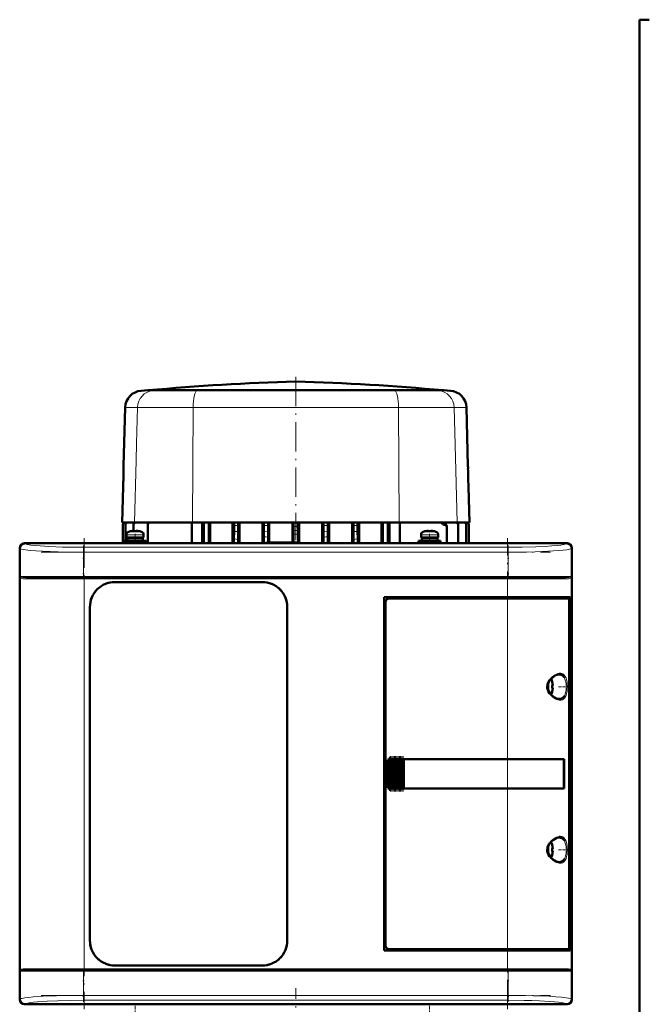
# Model space of a CAD drawing. Extents: x -1351 to 1763, y -1300 to 612.
# Tile 54 of 84: x 329 to 586, y 130 to 532. Entities that reach past the tile are written whole.
import ezdxf

# ---------------------------------------------------------------- set-up
doc = ezdxf.new("R2010")
doc.units = 0
doc.linetypes.add('DASHDOT', pattern=[18.5, 12, -3, 0.5, -3])

msp = doc.modelspace()

# ---------------------------------------------------------------- linework, layer by layer
at = {"color": 7, "lineweight": 50}
for p, q in [((581.6, -127.32), (581.6, 531.58)), ((585.6, 531.58), (581.6, 531.58)), ((381.33, 380.45), (378.6, 380.26)), ((381.48, 380.46), (381.33, 380.45)), ((386.04, 380.45), (381.33, 380.45)), ((412.77, 380.46), (381.48, 380.46)), ((401.92, 380.45), (386.04, 380.45)), ((401.92, 380.45), (441.58, 380.45)), ((441.59, 380.46), (412.77, 380.46)), ((494.35, 380.46), (441.59, 380.46)), ((481.27, 380.45), (441.61, 380.45)), ((497.15, 380.45), (481.27, 380.45)), ((501.71, 380.46), (494.35, 380.46)), ((501.86, 380.45), (497.15, 380.45)), ((501.71, 380.46), (501.86, 380.45)), ((501.86, 380.45), (504.58, 380.26)), ((372.07, 373.46), (371.45, 349.66)), ((511.11, 373.46), (511.74, 349.66)), ((371.23, 341.08), (370.84, 326.48)), ((511.96, 341.08), (512.34, 326.48)), ((370.84, 326.48), (375.84, 326.48)), ((371.09, 318.08), (371.09, 325.61)), ((371.09, 325.61), (371.09, 325.61)), ((372.15, 325.67), (372.15, 325.55)), ((372.15, 319.13), (372.15, 325.55)), ((375.43, 325.52), (375.43, 325.74)), ((375.43, 323.13), (375.43, 325.52)), ((375.84, 326.48), (399.46, 326.48)), ((381.28, 325.51), (381.28, 325.82)), ((381.28, 318.08), (381.28, 325.51)), ((399.24, 318.08), (399.24, 326.48)), ((399.46, 326.48), (416.46, 326.48)), ((403.46, 318.08), (403.46, 326.48)), ((404.09, 326.48), (404.09, 318.08)), ((406.09, 318.08), (406.09, 326.48)), ((406.63, 318.08), (406.63, 326.48)), ((415.83, 318.08), (415.83, 326.48)), ((416.46, 326.48), (416.47, 326.48)), ((418.05, 326.48), (416.46, 326.48)), ((416.46, 326.48), (416.46, 326.48)), ((416.47, 326.48), (418.04, 326.48)), ((416.47, 326.48), (416.47, 325.32)), ((418.05, 326.48), (418.04, 326.48)), ((418.04, 326.48), (418.04, 325.32)), ((418.05, 326.48), (428.56, 326.48)), ((418.05, 326.48), (418.05, 326.48)), ((418.64, 318.08), (418.64, 326.48)), ((428.04, 318.08), (428.04, 326.48)), ((428.56, 326.5), (428.57, 326.49)), ((428.56, 326.5), (428.56, 326.48)), ((430.29, 326.5), (428.56, 326.5)), ((428.57, 326.49), (430.28, 326.49)), ((428.57, 326.49), (428.57, 325.29)), ((430.29, 326.5), (430.28, 326.49)), ((430.28, 326.49), (430.28, 325.31)), ((430.29, 326.5), (430.29, 326.48)), ((430.29, 326.48), (440.7, 326.48)), ((430.79, 318.33), (430.79, 326.48)), ((440.22, 318.33), (440.22, 326.48)), ((440.7, 326.5), (440.7, 326.48)), ((440.7, 326.5), (442.48, 326.5)), ((440.7, 326.5), (440.71, 326.5)), ((440.71, 326.5), (440.71, 324.89)), ((442.48, 326.5), (440.71, 326.5)), ((442.48, 326.5), (442.48, 326.48)), ((442.48, 326.5), (442.48, 324.89)), ((442.48, 326.5), (442.48, 326.5)), ((442.48, 326.48), (452.9, 326.48)), ((442.97, 318.07), (442.97, 326.48)), ((452.39, 318.08), (452.39, 326.48)), ((452.9, 326.5), (452.9, 326.48)), ((452.9, 326.5), (454.63, 326.5)), ((452.9, 326.5), (452.91, 326.49)), ((452.91, 326.49), (452.91, 325.31)), ((452.91, 326.49), (454.62, 326.49)), ((454.63, 326.5), (454.62, 326.49)), ((454.62, 326.49), (454.62, 325.29)), ((454.63, 326.5), (454.63, 326.48)), ((454.63, 326.48), (465.14, 326.48)), ((455.15, 318.08), (455.15, 326.48)), ((464.54, 318.08), (464.54, 326.48)), ((465.14, 326.48), (465.14, 326.48)), ((465.14, 326.48), (466.73, 326.48)), ((465.14, 326.48), (465.15, 326.48)), ((465.15, 326.48), (466.72, 326.48)), ((465.15, 326.48), (465.15, 325.32)), ((466.72, 326.48), (466.72, 325.32)), ((466.73, 326.48), (466.72, 326.48)), ((466.73, 326.48), (466.73, 326.48)), ((466.73, 326.48), (483.72, 326.48)), ((467.36, 318.08), (467.36, 326.48)), ((476.55, 318.08), (476.55, 326.48)), ((477.09, 318.08), (477.09, 326.48)), ((479.09, 326.48), (479.09, 318.08)), ((479.73, 326.48), (479.73, 318.08)), ((483.72, 326.48), (507.34, 326.48)), ((483.95, 318.08), (483.95, 326.48)), ((501.93, 325.65), (502, 325.65)), ((507.34, 326.48), (512.34, 326.48)), ((507.76, 325.52), (507.76, 325.74)), ((507.76, 318.08), (507.76, 325.52)), ((511.03, 325.67), (511.03, 325.55)), ((511.03, 318.08), (511.03, 325.55)), ((512.09, 325.61), (512.09, 325.61)), ((512.09, 318.08), (512.09, 325.61)), ((372.6, 321.56), (372.6, 320.43)), ((374.18, 322.96), (374.17, 322.97)), ((375.6, 322.96), (375.6, 323.11)), ((376.6, 322.96), (376.6, 323.11)), ((378.03, 322.97), (378.02, 322.96)), ((379.6, 321.56), (379.6, 320.43)), ((416.44, 322.82), (416.39, 319.95)), ((418.06, 322.82), (418.13, 319.53)), ((440.69, 321.77), (440.69, 318.33)), ((442.49, 321.77), (442.49, 318.33)), ((465.12, 322.82), (465.06, 319.53)), ((466.74, 322.82), (466.8, 319.95)), ((492.6, 321.56), (492.6, 320.43)), ((494.18, 322.96), (494.17, 322.97)), ((495.6, 322.96), (495.6, 323.11)), ((496.6, 322.96), (496.6, 323.11)), ((498.03, 322.97), (498.02, 322.96)), ((499.6, 321.56), (499.6, 320.43)), ((503.09, 324.66), (503.09, 324.94)), ((503.09, 318.08), (503.09, 324.66)), ((331.1, 318.08), (338.95, 318.08)), ((552.08, 318.05), (331.12, 318.05)), ((338.95, 318.08), (338.96, 318.05)), ((338.95, 318.07), (343.25, 318.07)), ((343.25, 318.08), (440.95, 318.08)), ((343.25, 318.05), (343.25, 318.08)), ((371.6, 319.13), (376.1, 319.13)), ((371.6, 319.13), (371.6, 318.33)), ((371.6, 318.33), (376.1, 318.33)), ((372.15, 318.08), (372.15, 318.33)), ((376.1, 320.43), (372.6, 320.43)), ((372.95, 320.33), (376.1, 320.33)), ((372.95, 319.23), (372.95, 320.33)), ((372.95, 319.23), (376.1, 319.23)), ((374.1, 320.33), (374.1, 320.43)), ((374.1, 319.13), (374.1, 319.23)), ((374.1, 318.08), (374.1, 318.33)), ((376.1, 320.43), (379.6, 320.43)), ((379.25, 320.33), (376.1, 320.33)), ((379.25, 319.23), (376.1, 319.23)), ((376.1, 319.13), (380.6, 319.13)), ((376.1, 318.33), (380.6, 318.33)), ((378.1, 320.43), (378.1, 320.33)), ((378.1, 319.23), (378.1, 319.13)), ((378.1, 318.33), (378.1, 318.08)), ((379.25, 320.33), (379.25, 319.23)), ((380.6, 319.13), (380.6, 318.33)), ((428.53, 318.08), (428.53, 320.74)), ((429.6, 318.33), (429.35, 318.08)), ((442.6, 318.33), (429.6, 318.33)), ((430.32, 318.33), (430.32, 320.54)), ((440.95, 318.08), (440.96, 318.05)), ((440.95, 318.07), (445.25, 318.07)), ((442.6, 318.33), (442.86, 318.07)), ((445.25, 318.08), (539.95, 318.08)), ((445.25, 318.05), (445.25, 318.08)), ((452.86, 320.54), (452.86, 318.08)), ((454.66, 320.74), (454.66, 318.08)), ((491.6, 319.13), (496.1, 319.13)), ((491.6, 319.13), (491.6, 318.33)), ((491.6, 318.33), (496.1, 318.33)), ((496.1, 320.43), (492.6, 320.43)), ((492.95, 320.33), (496.1, 320.33)), ((492.95, 319.23), (492.95, 320.33)), ((492.95, 319.23), (496.1, 319.23)), ((494.1, 320.33), (494.1, 320.43)), ((494.1, 319.13), (494.1, 319.23)), ((494.1, 318.08), (494.1, 318.33)), ((496.1, 320.43), (499.6, 320.43)), ((499.25, 320.33), (496.1, 320.33)), ((499.25, 319.23), (496.1, 319.23)), ((500.6, 319.13), (496.1, 319.13)), ((500.6, 318.33), (496.1, 318.33)), ((498.1, 320.43), (498.1, 320.33)), ((498.1, 319.23), (498.1, 319.13)), ((498.1, 318.33), (498.1, 318.08)), ((499.25, 320.33), (499.25, 319.23)), ((500.6, 319.13), (500.6, 318.33)), ((539.95, 318.08), (539.96, 318.05)), ((539.95, 318.07), (544.25, 318.07)), ((544.25, 318.08), (552.1, 318.08)), ((544.25, 318.05), (544.25, 318.08)), ((329.1, 308.23), (329.1, 316.08)), ((329.13, 316.05), (329.13, 132.1)), ((554.07, 132.1), (554.07, 316.05)), ((554.1, 316.08), (554.1, 308.23)), ((329.13, 308.22), (329.1, 308.23)), ((329.11, 303.93), (329.11, 308.23)), ((554.1, 308.23), (554.07, 308.22)), ((554.1, 308.23), (554.1, 303.93)), ((329.1, 228.23), (329.1, 303.93)), ((329.1, 303.93), (329.13, 303.93)), ((332.19, 304.08), (355.31, 304.08)), ((355.31, 304.08), (527.9, 304.08)), ((367.9, 302.28), (427.9, 302.28)), ((367.9, 302.28), (427.9, 302.28)), ((527.9, 304.08), (551.02, 304.08)), ((554.07, 303.93), (554.1, 303.93)), ((554.1, 303.93), (554.1, 230.23)), ((477.6, 152.08), (477.6, 296.08)), ((477.6, 296.08), (527.9, 296.08)), ((478.1, 294.08), (478.1, 154.07)), ((527.9, 295.58), (479.6, 295.58)), ((553.31, 296.08), (527.9, 296.08)), ((527.9, 295.58), (552.65, 295.58)), ((553, 295.58), (552.66, 295.58)), ((552.94, 153.54), (552.94, 294.61)), ((552.94, 293.78), (553.31, 293.78)), ((552.94, 293.74), (553.07, 293.74)), ((553, 296.08), (553, 295.58)), ((553.31, 293.78), (553.07, 293.74)), ((553.07, 293.74), (553.07, 154.41)), ((553.31, 293.78), (553.31, 296.08)), ((357.7, 156.08), (357.7, 292.08)), ((438.1, 292.08), (438.1, 156.08)), ((438.1, 292.08), (438.1, 156.08)), ((546.07, 261.5), (546.08, 261.51)), ((546.22, 260.08), (546.07, 260.08)), ((546.22, 259.08), (546.07, 259.08)), ((546.08, 257.65), (546.07, 257.65)), ((478.97, 218.98), (478.97, 229.17)), ((479.11, 229.34), (479.27, 229.5)), ((479.48, 218.45), (479.48, 229.7)), ((479.62, 229.78), (479.78, 229.87)), ((479.99, 218.19), (479.99, 229.97)), ((480.13, 230), (480.29, 230.04)), ((480.5, 230.07), (480.64, 230.08)), ((480.5, 218.08), (480.5, 230.07)), ((480.67, 230.08), (480.61, 230.08)), ((480.67, 230.08), (480.64, 230.08)), ((480.67, 230.08), (480.8, 230.08)), ((481.01, 230.08), (480.8, 230.08)), ((481.01, 218.08), (481.01, 230.08)), ((481.15, 230.08), (481.01, 230.08)), ((481.15, 230.08), (481.23, 230.08)), ((481.23, 230.08), (481.31, 230.08)), ((481.52, 230.08), (481.31, 230.08)), ((481.52, 218.08), (481.52, 230.08)), ((481.66, 230.08), (481.52, 230.08)), ((481.66, 230.08), (481.74, 230.08)), ((481.74, 230.08), (481.82, 230.08)), ((482.03, 230.08), (481.82, 230.08)), ((482.03, 218.08), (482.03, 230.08)), ((482.17, 230.08), (482.03, 230.08)), ((482.17, 230.08), (482.25, 230.08)), ((482.25, 230.08), (482.33, 230.08)), ((482.54, 230.08), (482.33, 230.08)), ((482.54, 218.08), (482.54, 230.08)), ((482.68, 230.08), (482.54, 230.08)), ((482.68, 230.08), (482.76, 230.08)), ((482.76, 230.08), (482.84, 230.08)), ((483.05, 230.08), (482.84, 230.08)), ((483.05, 218.08), (483.05, 230.08)), ((483.19, 230.08), (483.05, 230.08)), ((483.19, 230.08), (483.27, 230.08)), ((483.27, 230.08), (483.35, 230.08)), ((483.56, 230.08), (483.35, 230.08)), ((483.56, 218.08), (483.56, 230.08)), ((483.7, 230.08), (483.56, 230.08)), ((483.7, 230.08), (483.78, 230.08)), ((483.78, 230.08), (483.86, 230.08)), ((484.07, 230.08), (483.86, 230.08)), ((484.07, 218.08), (484.07, 230.08)), ((484.21, 230.08), (484.07, 230.08)), ((484.21, 230.08), (484.29, 230.08)), ((484.29, 230.08), (484.37, 230.08)), ((484.58, 230.08), (484.37, 230.08)), ((484.58, 218.08), (484.58, 230.08)), ((484.72, 230.08), (484.58, 230.08)), ((484.72, 230.08), (484.8, 230.08)), ((484.8, 230.08), (484.88, 230.08)), ((485.09, 230.08), (484.88, 230.08)), ((485.09, 218.08), (485.09, 230.08)), ((485.23, 230.08), (485.09, 230.08)), ((485.23, 230.08), (485.31, 230.08)), ((485.31, 230.08), (485.39, 230.08)), ((485.56, 230.08), (485.39, 230.08)), ((485.56, 230.08), (485.56, 218.08)), ((485.6, 230.08), (485.56, 230.08)), ((485.6, 230.08), (527.9, 230.08)), ((485.63, 230.05), (485.6, 230.08)), ((485.63, 230.05), (527.9, 230.05)), ((485.63, 218.1), (485.63, 230.05)), ((485.63, 230.05), (527.9, 230.05)), ((550.89, 230.08), (527.9, 230.08)), ((529.87, 230.05), (527.9, 230.05)), ((529.85, 230.05), (527.9, 230.05)), ((534.27, 230.05), (529.85, 230.05)), ((536.96, 230.05), (534.27, 230.05)), ((544.55, 230.04), (537.62, 230.05)), ((550.89, 230.08), (550.57, 230.02)), ((550.82, 218.13), (550.82, 230.02)), ((550.89, 230.08), (550.89, 218.08)), ((554.1, 230.23), (554.07, 230.22)), ((554.1, 230.23), (554.1, 225.93)), ((329.13, 228.22), (329.1, 228.23)), ((329.11, 223.93), (329.11, 228.23)), ((478.6, 220.08), (478.6, 228.08)), ((554.07, 225.93), (554.1, 225.93)), ((554.1, 225.93), (554.1, 144.23)), ((329.1, 144.23), (329.1, 223.93)), ((329.1, 223.93), (329.13, 223.93)), ((479.27, 218.65), (479.11, 218.81)), ((479.78, 218.29), (479.62, 218.37)), ((480.29, 218.11), (480.13, 218.15)), ((480.64, 218.08), (480.5, 218.08)), ((480.67, 218.08), (480.61, 218.08)), ((480.64, 218.08), (480.67, 218.08)), ((480.67, 218.08), (480.8, 218.08)), ((481.01, 218.08), (480.8, 218.08)), ((481.15, 218.08), (481.01, 218.08)), ((481.15, 218.08), (481.23, 218.08)), ((481.23, 218.08), (481.31, 218.08)), ((481.52, 218.08), (481.31, 218.08)), ((481.66, 218.08), (481.52, 218.08)), ((481.66, 218.08), (481.74, 218.08)), ((481.74, 218.08), (481.82, 218.08)), ((482.03, 218.08), (481.82, 218.08)), ((482.17, 218.08), (482.03, 218.08)), ((482.17, 218.08), (482.25, 218.08)), ((482.25, 218.08), (482.33, 218.08)), ((482.54, 218.08), (482.33, 218.08)), ((482.68, 218.08), (482.54, 218.08)), ((482.68, 218.08), (482.76, 218.08)), ((482.76, 218.08), (482.84, 218.08)), ((483.05, 218.08), (482.84, 218.08)), ((483.19, 218.08), (483.05, 218.08)), ((483.19, 218.08), (483.27, 218.08)), ((483.27, 218.08), (483.35, 218.08)), ((483.56, 218.08), (483.35, 218.08)), ((483.7, 218.08), (483.56, 218.08)), ((483.7, 218.08), (483.78, 218.08)), ((483.78, 218.08), (483.86, 218.08)), ((484.07, 218.08), (483.86, 218.08)), ((484.21, 218.08), (484.07, 218.08)), ((484.21, 218.08), (484.29, 218.08)), ((484.29, 218.08), (484.37, 218.08)), ((484.58, 218.08), (484.37, 218.08)), ((484.72, 218.08), (484.58, 218.08)), ((484.72, 218.08), (484.8, 218.08)), ((484.8, 218.08), (484.88, 218.08)), ((485.09, 218.08), (484.88, 218.08)), ((485.23, 218.08), (485.09, 218.08)), ((485.23, 218.08), (485.31, 218.08)), ((485.31, 218.08), (485.39, 218.08)), ((485.56, 218.08), (485.39, 218.08)), ((485.56, 218.08), (485.6, 218.08)), ((485.6, 218.08), (485.63, 218.1)), ((527.9, 218.08), (485.6, 218.08)), ((485.63, 218.1), (527.9, 218.1)), ((527.9, 218.1), (529.87, 218.1)), ((550.89, 218.08), (527.9, 218.08)), ((529.85, 218.1), (533.63, 218.1)), ((534.27, 218.1), (536.96, 218.1)), ((536.96, 218.1), (537.13, 218.1)), ((550.89, 218.08), (550.57, 218.13)), ((546.07, 195), (546.08, 195.01)), ((546.22, 193.58), (546.07, 193.58)), ((546.22, 192.58), (546.07, 192.58)), ((546.08, 191.15), (546.07, 191.15)), ((479.6, 152.58), (527.9, 152.58)), ((552.65, 152.58), (527.9, 152.58)), ((552.66, 152.58), (553, 152.58)), ((552.94, 154.41), (553.07, 154.41)), ((553.31, 154.38), (552.94, 154.38)), ((553, 152.58), (553, 152.08)), ((553.07, 154.41), (553.31, 154.38)), ((553.31, 152.08), (553.31, 154.38)), ((527.9, 152.08), (477.6, 152.08)), ((527.9, 152.08), (553.31, 152.08)), ((427.9, 145.88), (367.9, 145.88)), ((329.13, 144.22), (329.1, 144.23)), ((329.11, 139.93), (329.11, 144.23)), ((332.19, 144.08), (355.31, 144.08)), ((527.9, 144.08), (355.31, 144.08)), ((551.02, 144.08), (527.9, 144.08)), ((554.1, 144.23), (554.07, 144.22)), ((554.1, 144.23), (554.1, 139.93)), ((329.1, 132.08), (329.1, 139.93)), ((329.1, 139.93), (329.13, 139.93)), ((554.07, 139.93), (554.1, 139.93)), ((554.1, 139.93), (554.1, 132.08)), ((338.95, 130.08), (331.1, 130.08)), ((552.08, 130.1), (331.12, 130.1)), ((338.96, 130.1), (338.95, 130.08)), ((343.25, 130.08), (338.95, 130.08)), ((343.25, 130.08), (343.25, 130.1)), ((440.95, 130.08), (343.25, 130.08)), ((440.96, 130.1), (440.95, 130.08)), ((445.25, 130.08), (440.95, 130.08)), ((445.25, 130.08), (445.25, 130.1)), ((539.95, 130.08), (445.25, 130.08)), ((539.96, 130.1), (539.95, 130.08)), ((544.25, 130.08), (539.95, 130.08)), ((544.25, 130.08), (544.25, 130.1)), ((552.1, 130.08), (544.25, 130.08))]:
    msp.add_line(p, q, dxfattribs=at)
at = {"color": 7, "linetype": 'DASHDOT', "lineweight": 18}
for p, q in [((441.59, 386.01), (441.59, 319.33)), ((355.31, 320.1), (355.31, 128.05)), ((527.9, 128.05), (527.9, 320.1)), ((337.84, 314.43), (545.37, 314.43)), ((545.37, 304.58), (337.84, 304.58)), ((338.05, 303.58), (545.16, 303.58)), ((545.16, 144.58), (338.05, 144.58)), ((337.84, 143.58), (545.37, 143.58)), ((441.6, 58.28), (441.6, 136.6)), ((337.84, 133.72), (545.37, 133.72))]:
    msp.add_line(p, q, dxfattribs=at)
at = {"color": 7, "lineweight": 18}
for p, q in [((378.6, 380.26), (383.39, 380.26)), ((386.04, 380.45), (383.39, 380.26)), ((383.39, 380.26), (401.28, 380.26)), ((401.92, 380.45), (401.28, 380.26)), ((401.28, 380.26), (481.91, 380.26)), ((481.27, 380.45), (481.91, 380.26)), ((481.91, 380.26), (499.8, 380.26)), ((497.15, 380.45), (499.8, 380.26)), ((499.8, 380.26), (504.58, 380.26)), ((372.07, 373.46), (377.04, 373.46)), ((377.04, 373.46), (376.67, 358.79)), ((377.04, 373.46), (399.75, 373.46)), ((399.75, 373.46), (399.46, 326.48)), ((399.75, 373.46), (483.43, 373.46)), ((483.43, 373.46), (483.72, 326.48)), ((483.43, 373.46), (506.15, 373.46)), ((506.15, 373.46), (511.11, 373.46)), ((506.15, 373.46), (506.67, 352.99)), ((376.67, 358.79), (376.49, 351.79)), ((376.49, 351.79), (375.84, 326.48)), ((506.67, 352.99), (507.34, 326.48)), ((416.47, 325.32), (418.04, 325.32)), ((465.15, 325.32), (466.72, 325.32)), ((501.38, 325.95), (502.59, 325.95)), ((372.6, 321.56), (376.07, 321.56)), ((373.53, 322.8), (376.08, 322.8)), ((376.07, 321.56), (376.1, 321.56)), ((376.08, 322.8), (376.1, 322.8)), ((376.1, 322.8), (378.67, 322.8)), ((376.1, 321.56), (379.6, 321.56)), ((416.44, 322.82), (418.06, 322.82)), ((430.3, 322.94), (428.55, 323.03)), ((442.48, 323.33), (440.7, 323.33)), ((454.64, 323.03), (452.88, 322.94)), ((465.12, 322.82), (466.74, 322.82)), ((492.6, 321.56), (496.07, 321.56)), ((493.53, 322.8), (496.08, 322.8)), ((496.07, 321.56), (496.1, 321.56)), ((496.08, 322.8), (496.1, 322.8)), ((496.1, 322.8), (498.67, 322.8)), ((496.1, 321.56), (499.6, 321.56)), ((331.12, 318.05), (331.19, 317.98)), ((552.01, 317.98), (552.08, 318.05)), ((329.19, 315.99), (329.13, 316.05)), ((329.19, 304.58), (329.19, 315.99)), ((355.13, 316.42), (528.07, 316.42)), ((355.13, 316.42), (355.13, 314.43)), ((355.13, 314.43), (355.13, 304.58)), ((528.07, 314.43), (355.13, 314.43)), ((528.07, 316.42), (528.07, 314.43)), ((528.07, 314.43), (528.07, 304.58)), ((554.07, 316.05), (554.01, 315.99)), ((554.01, 315.99), (554.01, 304.58)), ((355.13, 304.58), (329.19, 304.58)), ((329.37, 304.1), (329.37, 144.06)), ((331.73, 303.58), (355.31, 303.58)), ((355.13, 304.58), (528.07, 304.58)), ((355.13, 304.08), (355.13, 304.58)), ((355.31, 303.58), (355.31, 304.08)), ((527.9, 303.58), (355.31, 303.58)), ((355.31, 303.58), (355.31, 144.58)), ((527.9, 304.08), (527.9, 303.58)), ((527.9, 296.08), (527.9, 303.58)), ((527.9, 303.58), (551.47, 303.58)), ((545.79, 304.58), (528.07, 304.58)), ((528.07, 304.08), (528.07, 304.58)), ((554.01, 304.58), (545.79, 304.58)), ((553.84, 144.06), (553.84, 304.1)), ((527.9, 296.08), (527.9, 295.58)), ((527.9, 230.08), (527.9, 295.58)), ((544.67, 261.44), (544.67, 259.61)), ((545.92, 262.15), (545.92, 259.6)), ((548.87, 264.58), (548.91, 264.58)), ((550.96, 263.35), (551, 263.27)), ((544.67, 259.61), (544.67, 259.58)), ((544.67, 259.58), (544.67, 257.71)), ((545.92, 259.6), (545.92, 259.58)), ((545.92, 259.58), (545.92, 257.01)), ((548.92, 254.58), (548.87, 254.58)), ((551, 255.88), (550.96, 255.82)), ((478.82, 219.28), (478.82, 228.87)), ((479.11, 229.34), (479.11, 218.81)), ((479.27, 218.65), (479.27, 229.5)), ((479.62, 218.37), (479.62, 229.78)), ((479.78, 229.87), (479.78, 218.29)), ((480.13, 218.15), (480.13, 230)), ((480.29, 230.04), (480.29, 218.11)), ((480.64, 230.08), (480.64, 218.08)), ((480.8, 218.08), (480.8, 230.08)), ((481.15, 230.08), (481.15, 218.08)), ((481.31, 230.08), (481.31, 218.08)), ((481.66, 230.08), (481.66, 218.08)), ((481.82, 230.08), (481.82, 218.08)), ((482.17, 230.08), (482.17, 218.08)), ((482.33, 230.08), (482.33, 218.08)), ((482.68, 230.08), (482.68, 218.08)), ((482.84, 218.08), (482.84, 230.08)), ((483.19, 230.08), (483.19, 218.08)), ((483.35, 230.08), (483.35, 218.08)), ((483.7, 230.08), (483.7, 218.08)), ((483.86, 230.08), (483.86, 218.08)), ((484.21, 230.08), (484.21, 218.08)), ((484.37, 218.08), (484.37, 230.08)), ((484.72, 230.08), (484.72, 218.08)), ((484.88, 230.08), (484.88, 218.08)), ((485.23, 218.08), (485.23, 230.08)), ((485.39, 230.08), (485.39, 218.08)), ((527.9, 230.05), (527.9, 230.08)), ((527.9, 230.05), (527.9, 218.1)), ((478.65, 228.08), (478.6, 228.08)), ((478.65, 228.08), (478.65, 220.08)), ((478.65, 220.08), (478.6, 220.08)), ((527.9, 218.08), (527.9, 218.1)), ((527.9, 152.58), (527.9, 218.08)), ((548.87, 198.08), (548.91, 198.08)), ((550.96, 196.85), (551, 196.77)), ((544.67, 194.94), (544.67, 193.11)), ((544.67, 193.11), (544.67, 193.08)), ((544.67, 193.08), (544.67, 191.21)), ((545.92, 195.65), (545.92, 193.1)), ((545.92, 193.1), (545.92, 193.08)), ((545.92, 193.08), (545.92, 190.51)), ((551, 189.38), (550.96, 189.32)), ((548.92, 188.08), (548.87, 188.08)), ((527.9, 152.58), (527.9, 152.08)), ((527.9, 144.58), (527.9, 152.08)), ((355.31, 144.58), (331.73, 144.58)), ((355.31, 144.58), (527.9, 144.58)), ((355.31, 144.58), (355.31, 144.08)), ((551.47, 144.58), (527.9, 144.58)), ((527.9, 144.58), (527.9, 144.08)), ((329.19, 143.58), (337.42, 143.58)), ((329.19, 132.16), (329.19, 143.58)), ((337.42, 143.58), (355.13, 143.58)), ((355.13, 143.58), (355.13, 144.08)), ((528.07, 143.58), (355.13, 143.58)), ((355.13, 143.58), (355.13, 133.72)), ((528.07, 144.08), (528.07, 143.58)), ((528.07, 143.58), (528.07, 133.72)), ((528.07, 143.58), (554.01, 143.58)), ((554.01, 143.58), (554.01, 132.16)), ((355.13, 133.72), (528.07, 133.72)), ((355.13, 131.73), (355.13, 133.72)), ((528.07, 133.72), (528.07, 131.73)), ((329.13, 132.1), (329.19, 132.16)), ((331.19, 130.17), (331.12, 130.1)), ((528.07, 131.73), (355.13, 131.73)), ((552.08, 130.1), (552.01, 130.17)), ((554.01, 132.16), (554.07, 132.1))]:
    msp.add_line(p, q, dxfattribs=at)
at = {"color": 7, "linetype": 'DASHDOT', "lineweight": 18, "ltscale": 0.006755}
msp.add_line((371.47, 345.38), (371.2, 345.38), dxfattribs=at)
at = {"color": 7, "linetype": 'DASHDOT', "lineweight": 18, "ltscale": 0.006738}
msp.add_line((511.71, 345.38), (511.98, 345.38), dxfattribs=at)
at = {"color": 7, "linetype": 'DASHDOT', "lineweight": 18, "ltscale": 0.00078125}
msp.add_line((375.1, 323.1), (375.1, 323.14), dxfattribs=at)
at = {"color": 7, "linetype": 'DASHDOT', "lineweight": 18, "ltscale": 0.104372}
for p, q in [((376.1, 321.9), (376.1, 317.73)), ((496.1, 321.9), (496.1, 317.73))]:
    msp.add_line(p, q, dxfattribs=at)
at = {"color": 7, "linetype": 'DASHDOT', "lineweight": 18, "ltscale": 0.000926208}
for p, q in [((377.1, 323.1), (377.1, 323.14)), ((497.1, 323.1), (497.1, 323.14))]:
    msp.add_line(p, q, dxfattribs=at)
at = {"color": 7, "linetype": 'DASHDOT', "lineweight": 18, "ltscale": 0.000782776}
msp.add_line((495.1, 323.1), (495.1, 323.14), dxfattribs=at)
at = {"color": 7, "linetype": 'DASHDOT', "lineweight": 18, "ltscale": 0.342406}
for p, q in [((355.13, 317.13), (355.13, 303.43)), ((528.07, 317.13), (528.07, 303.43))]:
    msp.add_line(p, q, dxfattribs=at)
at = {"color": 7, "linetype": 'DASHDOT', "lineweight": 18, "ltscale": 0.000942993}
for p, q in [((546.22, 260.58), (546.26, 260.58)), ((546.22, 194.08), (546.26, 194.08))]:
    msp.add_line(p, q, dxfattribs=at)
at = {"color": 7, "linetype": 'DASHDOT', "lineweight": 18, "ltscale": 0.000793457}
for p, q in [((546.22, 258.58), (546.25, 258.58)), ((546.22, 192.08), (546.25, 192.08))]:
    msp.add_line(p, q, dxfattribs=at)
at = {"color": 7, "linetype": 'DASHDOT', "lineweight": 18, "ltscale": 0.08656}
for p, q in [((548.59, 259.58), (552.05, 259.58)), ((548.59, 193.08), (552.05, 193.08))]:
    msp.add_line(p, q, dxfattribs=at)
at = {"color": 7, "linetype": 'DASHDOT', "lineweight": 18, "ltscale": 0.28763}
msp.add_line((478.75, 218.32), (478.75, 229.83), dxfattribs=at)
at = {"color": 7, "linetype": 'DASHDOT', "lineweight": 18, "ltscale": 0.325662}
msp.add_line((479.2, 217.56), (479.2, 230.59), dxfattribs=at)
at = {"color": 7, "linetype": 'DASHDOT', "lineweight": 18, "ltscale": 0.347391}
msp.add_line((479.71, 217.13), (479.71, 231.02), dxfattribs=at)
at = {"color": 7, "linetype": 'DASHDOT', "lineweight": 18, "ltscale": 0.357764}
msp.add_line((480.22, 216.92), (480.22, 231.23), dxfattribs=at)
at = {"color": 7, "linetype": 'DASHDOT', "lineweight": 18, "ltscale": 0.360001}
for p, q in [((480.73, 216.88), (480.73, 231.28)), ((481.24, 216.88), (481.24, 231.28)), ((481.75, 216.88), (481.75, 231.28)), ((482.26, 216.88), (482.26, 231.28)), ((482.77, 216.88), (482.77, 231.28)), ((483.28, 216.88), (483.28, 231.28)), ((483.79, 216.88), (483.79, 231.28)), ((484.3, 216.88), (484.3, 231.28)), ((484.81, 216.88), (484.81, 231.28)), ((485.31, 216.88), (485.31, 231.28))]:
    msp.add_line(p, q, dxfattribs=at)
at = {"color": 7, "linetype": 'DASHDOT', "lineweight": 18, "ltscale": 0.34239}
for p, q in [((355.13, 144.72), (355.13, 131.02)), ((528.07, 144.72), (528.07, 131.02))]:
    msp.add_line(p, q, dxfattribs=at)
at = {"color": 7, "linetype": 'DASHDOT', "lineweight": 18, "ltscale": 0.104369}
for p, q in [((376.1, 126.25), (376.1, 130.42)), ((496.1, 126.25), (496.1, 130.42))]:
    msp.add_line(p, q, dxfattribs=at)
at = {"color": 7, "lineweight": 50}
for points in [[(501.38, 325.95), (501.18, 326.21), (500.9, 326.41), (500.74, 326.48)], [(501.38, 325.95), (501.51, 325.79), (501.7, 325.69), (501.93, 325.65)], [(375.6, 323.11), (375.6, 323.11), (375.6, 323.11), (375.59, 323.12), (375.57, 323.12), (375.52, 323.13), (375.38, 323.13), (375.1, 323.11)], [(375.6, 323.11), (375.6, 323.11), (375.6, 323.11), (375.59, 323.12), (375.55, 323.13)], [(376.6, 323.11), (376.6, 323.11), (376.61, 323.11), (376.61, 323.12), (376.63, 323.12), (376.69, 323.13), (377.1, 323.11)], [(495.6, 323.11), (495.6, 323.11), (495.6, 323.11), (495.59, 323.12), (495.57, 323.12), (495.52, 323.13), (495.38, 323.13), (495.1, 323.11)], [(495.6, 323.11), (495.6, 323.11), (495.6, 323.11), (495.59, 323.12), (495.55, 323.13)], [(496.6, 323.11), (496.6, 323.11), (496.61, 323.11), (496.61, 323.12), (496.63, 323.12), (496.69, 323.13), (497.1, 323.11)], [(552.94, 294.61), (552.91, 295.05), (552.82, 295.4), (552.74, 295.54), (552.7, 295.57), (552.65, 295.58)], [(544.94, 256.81), (544.53, 257.52), (544.23, 258.26), (544.06, 259.02), (544.03, 259.59), (544.07, 260.15), (544.18, 260.72), (544.36, 261.27), (544.62, 261.82), (544.94, 262.34)], [(545.2, 256.85), (544.75, 257.55), (544.46, 258.22), (544.27, 258.96), (544.22, 259.7), (544.31, 260.43), (544.56, 261.2), (544.97, 261.96), (545.2, 262.3)], [(545.2, 262.3), (545.8, 262.99), (546.54, 263.64), (547.3, 264.12), (548, 264.42), (548.58, 264.56), (548.87, 264.58)], [(548.91, 264.58), (549.47, 264.51), (549.99, 264.31), (550.45, 263.98), (550.72, 263.69), (550.96, 263.35)], [(546.22, 260.58), (546.25, 260.25), (546.24, 260.13), (546.24, 260.09), (546.23, 260.08), (546.23, 260.08), (546.23, 260.08), (546.22, 260.08)], [(546.24, 260.29), (546.24, 260.11), (546.23, 260.09), (546.23, 260.08), (546.23, 260.08), (546.23, 260.08), (546.22, 260.08)], [(546.24, 258.86), (546.24, 259.01), (546.24, 259.06), (546.23, 259.07), (546.23, 259.07), (546.22, 259.08), (546.22, 259.08)], [(546.22, 258.58), (546.24, 258.77), (546.24, 259.01), (546.24, 259.06), (546.23, 259.07), (546.23, 259.08), (546.22, 259.08), (546.22, 259.08)], [(548.87, 254.58), (548.32, 254.64), (547.69, 254.84), (546.99, 255.21), (546.24, 255.75), (545.53, 256.45), (545.2, 256.85)], [(550.96, 255.82), (550.64, 255.37), (550.27, 255.02), (549.85, 254.78), (549.52, 254.66), (548.92, 254.58)], [(550.82, 230.02), (540.13, 230.05), (529.87, 230.05)], [(529.87, 218.1), (548.23, 218.12), (550.82, 218.13)], [(545.2, 195.8), (545.8, 196.49), (546.54, 197.14), (547.3, 197.62), (548, 197.92), (548.58, 198.06), (548.87, 198.08)], [(548.91, 198.08), (549.47, 198.01), (549.99, 197.81), (550.45, 197.48), (550.72, 197.19), (550.96, 196.85)], [(544.94, 190.31), (544.53, 191.02), (544.23, 191.76), (544.06, 192.52), (544.03, 193.09), (544.07, 193.65), (544.18, 194.22), (544.36, 194.77), (544.62, 195.32), (544.94, 195.84)], [(545.2, 190.35), (544.75, 191.05), (544.46, 191.72), (544.27, 192.46), (544.22, 193.2), (544.31, 193.93), (544.56, 194.7), (544.97, 195.46), (545.2, 195.8)], [(546.22, 194.08), (546.25, 193.75), (546.24, 193.63), (546.24, 193.59), (546.23, 193.58), (546.23, 193.58), (546.23, 193.58), (546.22, 193.58)], [(546.24, 193.79), (546.24, 193.61), (546.23, 193.59), (546.23, 193.58), (546.23, 193.58), (546.23, 193.58), (546.22, 193.58)], [(548.87, 188.08), (548.32, 188.14), (547.69, 188.34), (546.99, 188.71), (546.24, 189.25), (545.53, 189.95), (545.2, 190.35)], [(546.24, 192.36), (546.24, 192.51), (546.24, 192.56), (546.23, 192.57), (546.23, 192.57), (546.22, 192.58), (546.22, 192.58)], [(546.22, 192.08), (546.24, 192.27), (546.24, 192.51), (546.24, 192.56), (546.23, 192.57), (546.23, 192.58), (546.22, 192.58), (546.22, 192.58)], [(550.96, 189.32), (550.64, 188.87), (550.27, 188.52), (549.85, 188.28), (549.52, 188.16), (548.92, 188.08)], [(552.65, 152.58), (552.71, 152.59), (552.75, 152.62), (552.81, 152.73), (552.9, 153.05), (552.94, 153.54)], [(329.43, 143.82), (329.61, 143.91), (329.76, 143.95), (330.14, 144.02), (331.02, 144.06), (332.19, 144.08)], [(551.02, 144.08), (552.48, 144.05), (553.27, 143.99), (553.46, 143.95), (553.77, 143.82)]]:
    msp.add_lwpolyline(points, dxfattribs=at)
at = {"color": 7, "lineweight": 18}
for points in [[(355.13, 316.42), (351.47, 316.44), (346.47, 316.54), (341.01, 316.75), (337.37, 316.97), (335.73, 317.11), (333.68, 317.35), (332.96, 317.46), (332.14, 317.62), (331.72, 317.73), (331.33, 317.89), (331.19, 317.98)], [(528.07, 316.42), (533.85, 316.47), (539.36, 316.62), (543.3, 316.8), (545.9, 316.98), (548.09, 317.18), (549.58, 317.36), (550.72, 317.55), (551.39, 317.71), (551.84, 317.87), (552.01, 317.98)], [(355.13, 314.43), (348.1, 314.49), (344.71, 314.57), (341.45, 314.68), (338.41, 314.82), (335.64, 315), (333.37, 315.19), (331.51, 315.41), (330.54, 315.56), (329.8, 315.73), (329.33, 315.9), (329.19, 315.99)], [(554.01, 315.99), (553.83, 315.88), (553.53, 315.77), (553.12, 315.66), (551.97, 315.45), (550.45, 315.25), (548.59, 315.08), (544.59, 314.81), (539.1, 314.59), (535.52, 314.5), (528.07, 314.43)], [(332.19, 304.08), (331.18, 304.09), (330.38, 304.13), (329.77, 304.21), (329.56, 304.27), (329.43, 304.34)], [(329.98, 303.7), (329.67, 303.8), (329.55, 303.87)], [(331.73, 303.58), (330.83, 303.6), (330.45, 303.63), (329.98, 303.7)], [(553.77, 304.34), (553.49, 304.22), (552.87, 304.13), (552.24, 304.1), (551.02, 304.08)], [(553.22, 303.7), (552.75, 303.63), (552.37, 303.6), (551.47, 303.58)], [(553.66, 303.87), (553.54, 303.8), (553.22, 303.7)], [(549.29, 265.08), (549.61, 265.06), (549.92, 264.99), (550.32, 264.84), (550.7, 264.6), (551.03, 264.27), (551.38, 263.78)], [(544.94, 262.34), (545.38, 262.91), (545.89, 263.45), (546.17, 263.7), (546.95, 264.28), (547.29, 264.48), (547.84, 264.75)], [(551, 263.27), (551.26, 262.72), (551.51, 261.89), (551.59, 261.51), (551.71, 260.59), (551.76, 259.58)], [(551.38, 263.78), (551.68, 263.14), (551.91, 262.39), (552.08, 261.53), (552.19, 260.58), (552.23, 259.62), (552.19, 258.63), (552.09, 257.68), (551.92, 256.8), (551.68, 256.02), (551.38, 255.37)], [(551.76, 259.58), (551.69, 258.36), (551.58, 257.59), (551.5, 257.22), (551.28, 256.48), (551, 255.88)], [(551.38, 255.37), (551.04, 254.89), (550.65, 254.52), (550.22, 254.26), (549.76, 254.12), (549.29, 254.08)], [(544.94, 195.84), (545.38, 196.41), (545.89, 196.95), (546.17, 197.2), (546.95, 197.78), (547.29, 197.98), (547.84, 198.25)], [(549.29, 198.58), (549.61, 198.56), (549.92, 198.49), (550.32, 198.34), (550.7, 198.1), (551.03, 197.77), (551.38, 197.28)], [(551, 196.77), (551.26, 196.22), (551.51, 195.39), (551.59, 195.01), (551.71, 194.09), (551.76, 193.08)], [(551.38, 197.28), (551.68, 196.63), (551.91, 195.89), (552.08, 195.03), (552.19, 194.08), (552.23, 193.12), (552.19, 192.13), (552.09, 191.18), (551.92, 190.3), (551.68, 189.52), (551.38, 188.87)], [(551.76, 193.08), (551.69, 191.86), (551.58, 191.09), (551.5, 190.72), (551.28, 189.98), (551, 189.38)], [(551.38, 188.87), (551.04, 188.39), (550.65, 188.02), (550.22, 187.76), (549.76, 187.62), (549.29, 187.58)], [(329.98, 144.45), (330.45, 144.53), (330.83, 144.56), (331.73, 144.58)], [(551.47, 144.58), (552.37, 144.56), (552.75, 144.53), (553.22, 144.45)], [(329.55, 144.28), (329.83, 144.41), (329.98, 144.45)], [(553.22, 144.45), (553.45, 144.39), (553.65, 144.28)], [(329.19, 132.16), (329.38, 132.28), (329.68, 132.39), (330.09, 132.5), (331.23, 132.71), (332.76, 132.9), (334.61, 133.08), (338.61, 133.34), (344.11, 133.57), (347.68, 133.65), (355.13, 133.72)], [(528.07, 133.72), (535.1, 133.66), (538.49, 133.58), (541.75, 133.47), (544.79, 133.33), (547.56, 133.16), (549.83, 132.97), (551.69, 132.75), (552.67, 132.59), (553.4, 132.43), (553.88, 132.25), (554.01, 132.16)], [(355.13, 131.73), (349.79, 131.69), (344.61, 131.56), (340.26, 131.37), (336.38, 131.1), (334.72, 130.93), (333.3, 130.75), (332.4, 130.59), (331.72, 130.42), (331.31, 130.25), (331.19, 130.17)], [(552.01, 130.17), (551.8, 130.31), (551.43, 130.44), (550.91, 130.57), (549.9, 130.75), (548.63, 130.92), (546.95, 131.09), (545.05, 131.24), (540.81, 131.47), (537.76, 131.59), (534.59, 131.67), (528.07, 131.73)]]:
    msp.add_lwpolyline(points, dxfattribs=at)
at = {"color": 7, "lineweight": 50}
for centre, radius, start, end in [((468.19, -568.69), 953.1, 91.59877, 95.2198), ((415, -568.69), 953.1, 84.78019, 88.40123), ((379.07, 373.28), 7, 93.8317, 178.5), ((504.12, 373.28), 7, 1.5, 86.1683), ((190.52, 350.08), 180.93, 359.4697, 359.8673), ((190.6, 350.08), 180.85, 359.4697, 359.8674), ((692.67, 350.08), 180.93, 180.1327, 180.5302), ((692.59, 350.08), 180.85, 180.1326, 180.5303), ((191.15, 350.1), 180.3, 357.5345, 358.4994), ((191.14, 350.1), 180.31, 357.5346, 358.4994), ((191.62, 350.08), 179.84, 358.501, 359.4669), ((191.61, 350.08), 179.84, 358.501, 359.4669), ((691.57, 350.08), 179.84, 180.5331, 181.499), ((691.57, 350.08), 179.84, 180.5331, 181.499), ((692.05, 350.1), 180.31, 181.5007, 182.4654), ((692.04, 350.1), 180.3, 181.5006, 182.4655), ((189.41, 350.18), 182.04, 357.136, 357.5322), ((189.37, 350.18), 182.08, 357.136, 357.5321), ((693.82, 350.18), 182.08, 182.4679, 182.864), ((693.78, 350.18), 182.04, 182.4678, 182.864), ((372.09, 325.61), 1, 119.8653, 179.9932), ((372.09, 325.61), 1, 120.0877, 179.9919), ((373.16, 325.67), 1.01, 127.212, 179.994), ((373.15, 325.55), 0.999, 112.6822, 180.0294), ((376.48, 325.74), 1.05, 135.0846, 180.0184), ((376.43, 325.52), 0.999, 106.2063, 180.0171), ((382.48, 325.82), 1.21, 146.9647, 179.7831), ((382.28, 325.51), 1.01, 106.4048, 179.9471), ((291.52, 325.24), 124.95, 358.8887, 0.0352), ((544.34, 325.24), 126.3, 179.9652, 181.0994), ((299.02, 325.23), 129.55, 359.0262, 0.0242), ((558.89, 325.24), 128.61, 179.9712, 181.0274), ((324.3, 325.24), 128.61, 358.9726, 0.0288), ((584.17, 325.23), 129.55, 179.9758, 180.9738), ((338.84, 325.24), 126.3, 358.9006, 0.0348), ((591.67, 325.24), 124.95, 179.9648, 181.1113), ((502.09, 324.66), 1, 0.0556, 95.2047), ((503.04, 326.18), 0.503, 206.4644, 228.4227), ((501.93, 324.94), 1.17, 0.1312, 47.8341), ((506.76, 325.52), 0.999, 359.9829, 73.7937), ((506.71, 325.74), 1.05, 359.9816, 44.9154), ((510.04, 325.55), 0.999, 359.9706, 67.3178), ((510.03, 325.67), 1.01, 0.006, 52.788), ((511.09, 325.61), 1, 0.0068, 60.1347), ((511.09, 325.61), 1, 0.0081, 59.9123), ((373.9, 321.56), 1.3, 106.6015, 180), ((376.1, 314.18), 9, 102.3778, 106.6015), ((376.1, 314.18), 8.99, 96.3897, 102.3492), ((376.1, 314.18), 8.99, 96.3893, 102.3497), ((375.56, 319.09), 4.04, 93.1681, 96.4904), ((376.1, 313.07), 9.9, 89.9998, 92.8943), ((376.1, 313.07), 9.9, 89.9998, 92.8943), ((376.1, 313.06), 9.9, 87.106, 89.9999), ((376.1, 313.06), 9.9, 87.106, 89.9999), ((376.65, 319.09), 4.04, 83.5188, 86.8258), ((376.1, 314.18), 8.99, 77.6503, 83.6107), ((376.1, 314.18), 8.99, 77.6503, 83.6107), ((376.1, 314.18), 9, 73.3984, 77.6222), ((378.3, 321.56), 1.3, 0, 73.3984), ((559.92, 320.8), 131.4, 179.0279, 180.0253), ((300.08, 320.6), 130.24, 359.9715, 1.0275), ((577.65, 321.79), 136.96, 179.3555, 180.0072), ((303.75, 324.87), 136.96, 359.3554, 0.0072), ((579.44, 324.87), 136.96, 179.9928, 180.6446), ((305.54, 321.79), 136.96, 359.9928, 0.6445), ((583.11, 320.6), 130.24, 178.9725, 180.0285), ((323.26, 320.8), 131.4, 359.9747, 0.9721), ((493.9, 321.56), 1.3, 106.6015, 180), ((496.1, 314.18), 9, 102.3778, 106.6015), ((496.1, 314.18), 8.99, 96.3897, 102.3492), ((496.1, 314.18), 8.99, 96.3893, 102.3497), ((495.54, 319.33), 3.8, 92.2846, 96.5812), ((496.1, 313.07), 9.9, 89.9998, 92.8943), ((496.1, 313.07), 9.9, 89.9998, 92.8943), ((496.1, 313.06), 9.9, 87.106, 89.9999), ((496.1, 313.06), 9.9, 87.106, 89.9999), ((496.65, 319.09), 4.04, 83.5188, 86.8258), ((496.1, 314.18), 8.99, 77.6503, 83.6107), ((496.1, 314.18), 8.99, 77.6503, 83.6107), ((496.1, 314.18), 9, 73.3984, 77.6222), ((498.3, 321.56), 1.3, 0, 73.3984), ((540.4, 317.5), 124.03, 178.8691, 179.7352), ((297.92, 317.15), 120.23, 0.4417, 1.1333), ((585.27, 317.15), 120.23, 178.8667, 179.5583), ((342.79, 317.5), 124.04, 0.2648, 1.1309), ((552.1, 316.08), 2, 0.0019, 89.9981), ((367.9, 292.08), 10.2, 89.9994, 180.0006), ((367.9, 292.08), 10.2, 89.9964, 110.6188), ((427.9, 292.08), 10.2, 359.9994, 90.0006), ((427.9, 292.07), 10.2, 68.5862, 90.0017), ((367.91, 292.07), 10.21, 127.3888, 142.5021), ((427.9, 292.07), 10.21, 37.3869, 52.5005), ((428.22, 292.39), 9.75, 45.2709, 47.7994), ((428.22, 292.39), 9.76, 42.0197, 44.7188), ((367.92, 292.07), 10.21, 158.5916, 179.9845), ((367.9, 292.08), 10.2, 158.5851, 180.0015), ((427.9, 292.08), 10.2, 359.9966, 20.6205), ((551.39, 302.34), 6.95, 281.3026, 283.4013), ((544.67, 261.78), 1.3, 16.6015, 47.3449), ((537.29, 259.58), 9, 12.3778, 16.6016), ((537.29, 259.58), 8.99, 6.3893, 12.3497), ((537.29, 259.58), 8.99, 6.3893, 12.3497), ((544.67, 257.38), 1.3, 312.6467, 343.3985), ((537.29, 259.58), 9, 343.3984, 347.6222), ((536.18, 259.58), 9.9, 357.106, 2.8938), ((536.18, 259.58), 9.9, 357.1058, 2.8956), ((537.29, 259.58), 8.99, 347.6508, 353.6103), ((537.29, 259.58), 8.99, 347.6503, 353.6107), ((481.04, 227.96), 2.4, 157.7792, 167.7124), ((480.74, 228.11), 2.06, 148.9704, 158.2673), ((480.6, 227.95), 2.04, 136.9534, 143.1617), ((480.64, 228.21), 1.89, 127.9225, 136.7729), ((480.73, 227.71), 2.35, 118.0492, 122.0459), ((480.62, 228.31), 1.77, 110.7187, 118.3943), ((480.73, 227.53), 2.55, 103.6061, 106.9099), ((480.64, 228.36), 1.71, 94.6829, 101.9834), ((480.76, 228.03), 2.11, 167.8165, 178.6973), ((480.74, 220.12), 2.09, 181.2163, 192.2146), ((481.12, 220.22), 2.48, 192.5872, 202.1762), ((480.74, 220.05), 2.06, 201.7327, 211.0296), ((480.6, 220.21), 2.04, 216.8383, 223.0466), ((480.64, 219.94), 1.89, 223.2271, 232.0775), ((480.73, 220.44), 2.35, 237.9541, 241.9508), ((480.62, 219.85), 1.77, 241.6057, 249.2813), ((480.73, 220.63), 2.55, 253.0901, 256.3939), ((480.64, 219.79), 1.71, 258.0166, 265.3171), ((544.67, 195.28), 1.3, 16.6015, 47.3449), ((537.29, 193.08), 9, 12.3778, 16.6016), ((537.29, 193.08), 8.99, 6.3893, 12.3497), ((537.29, 193.08), 8.99, 6.3893, 12.3497), ((536.18, 193.08), 9.9, 357.106, 2.8938), ((536.18, 193.08), 9.9, 357.1058, 2.8956), ((544.67, 190.88), 1.3, 312.6467, 343.3985), ((537.29, 193.08), 9, 343.3984, 347.6222), ((537.29, 193.08), 8.99, 347.6508, 353.6103), ((537.29, 193.08), 8.99, 347.6503, 353.6107), ((367.9, 156.08), 10.2, 179.9994, 270.0006), ((367.9, 156.08), 10.2, 179.9966, 200.6207), ((427.9, 156.08), 10.2, 269.9994, 0.0006), ((427.9, 156.08), 10.2, 338.5852, 0.0015), ((551.39, 145.81), 6.95, 76.5988, 78.6976), ((367.91, 156.08), 10.21, 217.3871, 232.5019), ((427.9, 156.08), 10.21, 307.3871, 322.5019), ((367.9, 156.08), 10.2, 248.5852, 270.0015), ((427.9, 156.08), 10.2, 269.9966, 290.6207)]:
    msp.add_arc(centre, radius, start, end, dxfattribs=at)
at = {"color": 7, "lineweight": 18}
for centre, radius, start, end in [((431.6, 149.65), 175.66, 90.4296, 90.9893), ((451.59, 149.64), 175.67, 89.0107, 89.5704), ((502.13, 326.87), 1.22, 272.6186, 298.3408), ((441.59, 428.29), 106.52, 269.5159, 270.4841), ((441.59, 188.12), 136.77, 89.6303, 90.3697), ((443.57, 428), 111.42, 255.8761, 256.7985), ((441.81, 428.65), 108.72, 262.9841, 263.9367), ((441.38, 428.65), 108.72, 276.0633, 277.0159), ((439.61, 428), 111.42, 283.2014, 284.1238), ((330.08, 305.23), 1.1, 216.3283, 234.0516), ((343.6, 309.54), 15.24, 198.9989, 200.9203), ((329.86, 304.09), 0.492, 149.8643, 179.2151), ((329.85, 304.3), 0.523, 202.7294, 234.4166), ((332.26, 303.58), 0.528, 138.5071, 180.4704), ((332.19, 303.64), 0.433, 90.6331, 138.6703), ((551.01, 303.64), 0.433, 41.3408, 89.3623), ((550.94, 303.58), 0.527, 359.5047, 41.4709), ((553.35, 304.3), 0.523, 305.573, 337.2571), ((553.12, 305.23), 1.1, 305.9492, 323.6704), ((553.34, 304.09), 0.492, 0.8497, 30.1599), ((539.6, 309.54), 15.24, 339.0796, 341.0014), ((549.49, 260.94), 4.15, 98.6386, 113.4614), ((549.25, 262.6), 2.48, 89.2584, 98.9171), ((548.69, 265.08), 0.598, 344.1695, 0.0866), ((550.53, 260.63), 6.77, 214.3253, 230.1489), ((550.55, 260.52), 6.7, 229.3786, 239.5375), ((549.91, 259.33), 5.35, 239.0877, 247.246), ((549.49, 258.21), 4.15, 246.5349, 261.3679), ((549.25, 256.56), 2.48, 261.0814, 270.7341), ((548.69, 254.08), 0.598, 359.9243, 15.8332), ((549.49, 194.44), 4.15, 98.6386, 113.4614), ((549.25, 196.1), 2.48, 89.2584, 98.9171), ((548.69, 198.58), 0.598, 344.1695, 0.0866), ((550.53, 194.13), 6.77, 214.3253, 230.1489), ((550.55, 194.02), 6.7, 229.3786, 239.5375), ((549.91, 192.83), 5.35, 239.0877, 247.246), ((549.49, 191.71), 4.15, 246.5349, 261.3679), ((549.25, 190.06), 2.48, 261.0814, 270.7341), ((548.69, 187.58), 0.598, 359.9243, 15.8332), ((332.26, 144.57), 0.528, 179.529, 221.481), ((550.94, 144.57), 0.528, 318.5121, 0.4702), ((343.6, 138.62), 15.24, 159.0795, 161.0013), ((330.08, 142.92), 1.11, 125.9526, 143.6664), ((329.81, 143.89), 0.472, 123.3931, 158.8378), ((329.86, 144.06), 0.492, 180.7849, 210.1357), ((332.19, 144.51), 0.433, 221.3324, 269.3679), ((551.01, 144.51), 0.433, 270.6333, 318.6759), ((553.4, 143.89), 0.471, 21.142, 56.6441), ((553.34, 144.06), 0.492, 329.8595, 359.2108), ((553.12, 142.92), 1.11, 36.3331, 54.0476), ((539.6, 138.62), 15.24, 18.9986, 20.9204)]:
    msp.add_arc(centre, radius, start, end, dxfattribs=at)
for centre, major_axis, ratio, start_param, end_param in [((383.84, 373.28), (0, -7), 0.972225, 3.208469, 4.686209), ((401.39, 373.28), (0, -7), 0.234049, 3.208469, 4.686209), ((481.8, 373.28), (0, -7), 0.234049, 1.596976, 3.074716), ((499.34, 373.28), (0, -7), 0.972225, 1.596976, 3.074716), ((331.19, 315.99), (-1.41, -1.41), 0.995146, 3.929423, 5.495354), ((552.01, 315.99), (1.41, -1.41), 0.995146, 0.787831, 2.353761), ((548.87, 265.08), (0, -0.5), 0.82263, 6.282749, 7.519795), ((548.87, 254.08), (0, -0.5), 0.822609, 1.904908, 3.141914), ((548.87, 198.58), (0, -0.5), 0.82263, 6.282749, 7.519795), ((548.87, 187.58), (0, -0.5), 0.822609, 1.904908, 3.141914), ((331.19, 132.16), (-1.41, 1.41), 0.995146, 0.787832, 2.353762), ((552.01, 132.16), (-1.41, -1.41), 0.995146, 0.787832, 2.353762)]:
    msp.add_ellipse(centre, major_axis=major_axis, ratio=ratio, start_param=start_param, end_param=end_param, dxfattribs=at)
at = {"color": 7, "lineweight": 50}
for centre, major_axis, ratio, start_param, end_param in [((501.55, 325.55), (1.14, 0.02), 0.880808, 0.39413, 1.154832), ((331.1, 316.08), (-1.41, -1.41), 0.999973, 3.927013, 5.497782), ((331.13, 316.04), (1.42, -1.42), 0.995146, 2.358627, 3.924558), ((552.07, 316.04), (1.42, 1.42), 0.995146, 5.50022, 7.06615), ((479.6, 294.07), (1.06, -1.06), 0.997265, 2.357564, 3.925621), ((479.6, 294.07), (1.06, -1.06), 0.997265, 2.357564, 3.925621), ((480.61, 228.08), (-2.01, 0), 0.996195, 4.712389, 6.283185), ((480.61, 220.08), (2.01, 0), 0.996195, 3.141593, 4.712389), ((479.6, 154.08), (1.06, 1.06), 0.997265, 2.357564, 3.925621), ((479.6, 154.08), (1.06, 1.06), 0.997265, 2.357564, 3.925621), ((331.1, 132.08), (1.41, -1.41), 0.999973, 3.926996, 5.497765), ((331.13, 132.11), (1.42, 1.42), 0.995146, 2.358627, 3.924558), ((552.07, 132.11), (1.42, -1.42), 0.995146, 5.50022, 7.06615), ((552.1, 132.08), (1.41, 1.41), 0.999973, 3.926996, 5.497765)]:
    msp.add_ellipse(centre, major_axis=major_axis, ratio=ratio, start_param=start_param, end_param=end_param, dxfattribs=at)

doc.saveas('drawing.dxf')
